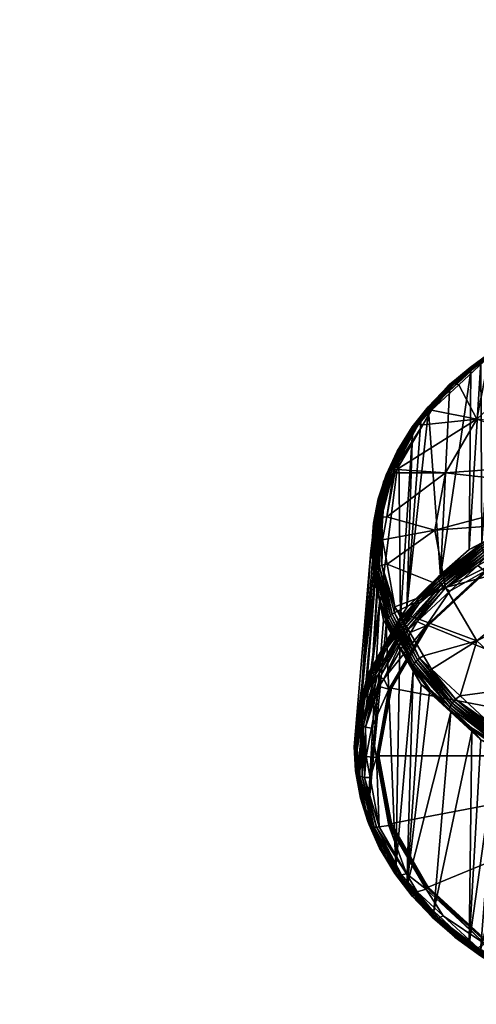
# Model space of a CAD drawing. Extents: x -0.176 to 0.176, y -0.227 to -0.002.
# Tile 30 of 256: x -0.066 to -0.025, y -0.225 to -0.137. Entities that reach past the tile are written whole.
import ezdxf

# ---------------------------------------------------------------- set-up
doc = ezdxf.new("R2010")
doc.units = 0
doc.layers.add('mesh', color=7, linetype='CONTINUOUS')

msp = doc.modelspace()

# ---------------------------------------------------------------- meshes
at = {"layer": 'mesh'}
mesh = msp.add_polyface(dxfattribs=at)
corners = [(0.127098, -0.118465, -0.46876), (-0.064902, -0.118444, -0.468768), (-0.064902, -0.117505, -0.465348), (0.127098, -0.118767, -0.470021), (-0.064902, -0.118736, -0.469834), (-0.064902, -0.119079, -0.473286), (0.127098, -0.118128, -0.480528), (-0.064902, -0.118024, -0.480498), (-0.064902, -0.118644, -0.478498), (-0.014355, -0.109515, 0.218081), (-0.014019, -0.127594, 0.250075), (-0.013866, -0.129668, 0.248749), (-0.014199, -0.107268, 0.219316), (-0.013866, -0.12552, 0.251401), (-0.01284, -0.162137, 0.319486), (-0.012659, -0.162383, 0.319882), (-0.017412, -0.163781, 0.321268), (-0.018637, -0.164114, 0.320561), (-0.018685, -0.164204, 0.32036), (-0.015955, -0.163132, 0.319297), (-0.015935, -0.163316, 0.319189), (-0.018674, -0.164369, 0.320206), (-0.017935, -0.164134, 0.319626), (-0.015918, -0.163541, 0.319038), (-0.013068, -0.16243, 0.318329), (-0.013028, -0.162691, 0.318195), (-0.018672, -0.164536, 0.320024), (-0.021132, -0.165876, 0.321353), (-0.021197, -0.165621, 0.321493), (-0.023594, -0.167218, 0.322683), (-0.018307, -0.164052, 0.321385), (-0.018127, -0.164171, 0.321654), (-0.018411, -0.164023, 0.321176), (-0.01291, -0.162095, 0.319265), (-0.0185, -0.164023, 0.320969), (-0.012971, -0.162086, 0.319048), (-0.018576, -0.164053, 0.320764), (-0.013022, -0.162108, 0.318835), (-0.013064, -0.162161, 0.318625), (-0.021244, -0.165442, 0.321587), (-0.02357, -0.166744, 0.323169), (-0.023491, -0.166675, 0.323363), (-0.023394, -0.166633, 0.323557), (-0.023279, -0.166619, 0.32375), (-0.023147, -0.166633, 0.323943), (-0.022895, -0.166769, 0.32423), (-0.013097, -0.162246, 0.318419), (-0.012396, -0.165241, 0.31428), (-0.013556, -0.167136, 0.312689), (-0.012781, -0.165739, 0.313898), (-0.01396, -0.168459, 0.311379), (-0.02083, -0.168924, 0.328081), (-0.015081, -0.165791, 0.324976), (0.127098, -0.119075, -0.474665), (-0.064902, -0.118964, -0.474656)]
mesh.append_faces([[corners[k] for k in face] for face in [(0, 1, 2, 2), (3, 4, 1, 1), (3, 5, 4, 4), (6, 7, 8, 8), (9, 10, 11, 11), (12, 13, 10, 10), (14, 15, 16, 16), (17, 18, 19, 19), (20, 21, 22, 22), (23, 20, 22, 22), (23, 24, 20, 20), (25, 24, 23, 23), (21, 26, 22, 22), (21, 27, 26, 26), (28, 27, 21, 21), (28, 29, 27, 27), (30, 16, 31, 31), (30, 14, 16, 16), (32, 14, 30, 30), (32, 33, 14, 14), (34, 33, 32, 32), (34, 35, 33, 33), (36, 35, 34, 34), (36, 37, 35, 35), (17, 37, 36, 36), (17, 38, 37, 37), (19, 38, 17, 17), (17, 39, 18, 18), (17, 40, 39, 39), (36, 40, 17, 17), (34, 41, 36, 36), (32, 42, 34, 34), (30, 43, 32, 32), (30, 44, 43, 43), (31, 44, 30, 30), (31, 45, 44, 44), (28, 18, 39, 39), (21, 18, 28, 28), (21, 19, 18, 18), (20, 19, 21, 21), (20, 46, 19, 19), (24, 46, 20, 20), (22, 47, 23, 23), (48, 49, 22, 22), (22, 50, 48, 48), (31, 51, 45, 45), (31, 52, 51, 51), (16, 52, 31, 31), (15, 52, 16, 16), (53, 54, 5, 5), (53, 8, 54, 54)]])
mesh = msp.add_polyface(dxfattribs=at)
corners = [(0.127098, -0.115838, -0.461857), (-0.064902, -0.114871, -0.460327), (0.127098, -0.113206, -0.458283), (0.127098, -0.116441, -0.463217), (-0.064902, -0.116428, -0.462934), (0.127098, -0.117958, -0.466644), (-0.064902, -0.116536, -0.463175), (0.127098, -0.118465, -0.46876), (-0.064902, -0.117505, -0.465348), (0.127098, -0.118767, -0.470021), (-0.064902, -0.118444, -0.468768), (-0.064902, -0.118644, -0.478498), (0.127098, -0.118227, -0.480281), (0.127098, -0.118128, -0.480528), (0.127098, -0.118845, -0.477305), (0.127098, -0.116306, -0.485131), (-0.064902, -0.1171, -0.483478), (0.127098, -0.115734, -0.485976), (-0.064902, -0.115798, -0.486021), (0.127098, -0.115116, -0.486888), (0.127098, -0.113372, -0.489464), (-0.064902, -0.115203, -0.486947), (0.127098, -0.111406, -0.491465), (-0.064902, -0.114236, -0.488385), (0.031343, -0.185602, 0.342748), (0.03089, -0.185492, 0.342791), (0.031218, -0.183721, 0.341035), (0.032168, -0.184203, 0.339864), (0.032201, -0.184377, 0.339694), (0.032264, -0.184716, 0.34003), (0.031798, -0.182205, 0.33754), (0.031898, -0.181999, 0.337727), (0.032159, -0.18404, 0.340025), (0.031971, -0.181855, 0.337858), (0.031881, -0.181716, 0.338011), (0.031444, -0.179834, 0.335561), (0.031124, -0.178565, 0.333932), (0.031393, -0.180021, 0.335375), (0.03073, -0.177717, 0.333441), (0.031498, -0.179684, 0.335706), (0.030658, -0.177426, 0.333758), (0.030745, -0.177553, 0.333593), (0.031996, -0.186364, 0.342044), (0.032061, -0.186229, 0.342195), (0.03197, -0.186079, 0.342336), (0.031853, -0.185941, 0.342462), (0.031764, -0.181594, 0.338153), (0.03171, -0.185815, 0.342573), (0.031621, -0.181487, 0.338282), (0.03154, -0.185702, 0.342668), (0.031451, -0.181396, 0.338399), (0.031255, -0.181322, 0.338505), (0.030767, -0.181287, 0.338623), (0.030408, -0.177231, 0.334063), (0.030546, -0.177319, 0.333915), (0.032543, -0.195725, 0.316083), (0.030733, -0.177896, 0.333269), (0.033342, -0.200038, 0.320359), (0.127098, -0.119075, -0.474665), (-0.064902, -0.119079, -0.473286)]
mesh.append_faces([[corners[k] for k in face] for face in [(0, 1, 2, 2), (3, 4, 0, 0), (5, 6, 3, 3), (7, 8, 5, 5), (9, 10, 7, 7), (11, 12, 13, 13), (11, 14, 12, 12), (15, 16, 13, 13), (17, 18, 15, 15), (17, 19, 18, 18), (20, 21, 19, 19), (22, 23, 20, 20), (24, 25, 26, 26), (27, 28, 29, 29), (27, 30, 28, 28), (27, 31, 30, 30), (32, 31, 27, 27), (32, 33, 31, 31), (34, 33, 32, 32), (35, 36, 37, 37), (35, 38, 36, 36), (39, 38, 35, 35), (40, 41, 39, 39), (42, 27, 29, 29), (43, 32, 27, 27), (44, 34, 32, 32), (45, 34, 44, 44), (45, 46, 34, 34), (47, 46, 45, 45), (47, 48, 46, 46), (49, 48, 47, 47), (49, 50, 48, 48), (24, 50, 49, 49), (24, 51, 50, 50), (26, 51, 24, 24), (26, 52, 51, 51), (53, 48, 50, 50), (54, 46, 48, 48), (40, 34, 46, 46), (39, 34, 40, 40), (39, 33, 34, 34), (35, 33, 39, 39), (35, 31, 33, 33), (37, 31, 35, 35), (37, 30, 31, 31), (55, 36, 56, 56), (55, 37, 36, 36), (57, 30, 37, 37), (58, 59, 9, 9), (58, 14, 11, 11)]])
mesh = msp.add_polyface(dxfattribs=at)
corners = [(-0.065161, -0.11861, -0.478492), (-0.065161, -0.119044, -0.473287), (-0.064902, -0.118964, -0.474656), (-0.064902, -0.118644, -0.478498), (-0.064902, -0.118024, -0.480498), (-0.064902, -0.119079, -0.473286), (-0.064902, -0.118736, -0.469834), (-0.065161, -0.118702, -0.46984), (-0.064902, -0.118444, -0.468768), (-0.065161, -0.117474, -0.46536), (-0.064902, -0.117505, -0.465348), (-0.065402, -0.118512, -0.478473), (-0.065402, -0.118945, -0.47329), (-0.065402, -0.118604, -0.469857), (-0.065402, -0.11738, -0.465395), (-0.065609, -0.118356, -0.478442), (-0.065609, -0.118786, -0.473294), (-0.065609, -0.118447, -0.469884), (-0.065768, -0.118153, -0.478403), (-0.065768, -0.118579, -0.4733), (-0.065768, -0.118243, -0.46992), (-0.065609, -0.117232, -0.465452), (-0.065868, -0.117916, -0.478357), (-0.065868, -0.118338, -0.473306), (-0.065868, -0.118006, -0.469961), (-0.065902, -0.117662, -0.478307), (-0.065902, -0.118079, -0.473313), (-0.065902, -0.117751, -0.470005), (-0.02357, -0.166744, 0.323169), (-0.023631, -0.166842, 0.322975), (-0.021244, -0.165442, 0.321587), (-0.023608, -0.167018, 0.322847), (-0.023594, -0.167218, 0.322683), (-0.021197, -0.165621, 0.321493), (-0.024866, -0.167911, 0.32337), (-0.025792, -0.168559, 0.324372), (-0.027383, -0.169807, 0.32691), (-0.023279, -0.166619, 0.32375), (-0.023147, -0.166633, 0.323943), (-0.027519, -0.169837, 0.326733), (-0.023394, -0.166633, 0.323557), (-0.027634, -0.169893, 0.326553), (-0.023491, -0.166675, 0.323363), (-0.027728, -0.169974, 0.326371), (-0.025822, -0.168392, 0.324512), (-0.018576, -0.164053, 0.320764), (-0.0185, -0.164023, 0.320969), (-0.018411, -0.164023, 0.321176), (-0.022895, -0.166769, 0.32423), (-0.024127, -0.16744, 0.324895), (-0.02083, -0.168924, 0.328081)]
mesh.append_faces([[corners[k] for k in face] for face in [(0, 1, 2, 2), (0, 3, 4, 4), (2, 3, 0, 0), (1, 5, 2, 2), (1, 6, 5, 5), (7, 6, 1, 1), (7, 8, 6, 6), (9, 8, 7, 7), (9, 10, 8, 8), (11, 1, 0, 0), (12, 1, 11, 11), (12, 7, 1, 1), (13, 7, 12, 12), (13, 9, 7, 7), (14, 9, 13, 13), (15, 12, 11, 11), (16, 12, 15, 15), (16, 13, 12, 12), (17, 13, 16, 16), (17, 14, 13, 13), (18, 16, 15, 15), (19, 16, 18, 18), (19, 17, 16, 16), (20, 17, 19, 19), (20, 21, 17, 17), (22, 19, 18, 18), (23, 19, 22, 22), (23, 20, 19, 19), (24, 20, 23, 23), (25, 23, 22, 22), (26, 23, 25, 25), (26, 24, 23, 23), (27, 24, 26, 26), (28, 29, 30, 30), (31, 32, 33, 33), (31, 34, 32, 32), (35, 34, 31, 31), (36, 37, 38, 38), (39, 40, 37, 37), (41, 42, 40, 40), (43, 28, 42, 42), (44, 29, 28, 28), (45, 42, 28, 28), (46, 40, 42, 42), (47, 37, 40, 40), (38, 48, 49, 49), (31, 29, 35, 35), (31, 30, 29, 29), (33, 30, 31, 31), (50, 49, 48, 48)]])
mesh = msp.add_polyface(dxfattribs=at)
corners = [(-0.019732, -0.181307, 0.301425), (-0.013917, -0.179228, 0.299364), (-0.01867, -0.18066, 0.301149), (-0.027728, -0.169974, 0.326371), (-0.0278, -0.170081, 0.326186), (-0.025822, -0.168392, 0.324512), (-0.027383, -0.169807, 0.32691), (-0.023147, -0.166633, 0.323943), (-0.027226, -0.169802, 0.327085), (-0.027519, -0.169837, 0.326733), (-0.023279, -0.166619, 0.32375), (-0.027634, -0.169893, 0.326553), (-0.023394, -0.166633, 0.323557), (-0.023491, -0.166675, 0.323363), (-0.02357, -0.166744, 0.323169), (-0.025792, -0.168559, 0.324372), (-0.025768, -0.168746, 0.324198), (-0.024866, -0.167911, 0.32337), (-0.027655, -0.170492, 0.325929), (-0.027738, -0.17025, 0.326083), (-0.029542, -0.172238, 0.32766), (-0.029538, -0.17206, 0.327834), (-0.030185, -0.172833, 0.32825), (-0.026829, -0.169941, 0.327374), (-0.029279, -0.172209, 0.329622), (-0.024127, -0.16744, 0.324895), (-0.030415, -0.173451, 0.330703), (-0.030592, -0.173478, 0.33055), (-0.030745, -0.173528, 0.330392), (-0.030874, -0.1736, 0.330228), (-0.030979, -0.173694, 0.330059), (-0.029551, -0.171892, 0.327982), (-0.023631, -0.166842, 0.322975), (-0.028453, -0.186961, 0.307395), (-0.025905, -0.184603, 0.305057), (-0.024802, -0.184001, 0.304461), (-0.023594, -0.167218, 0.322683), (-0.019653, -0.181196, 0.30168), (-0.018672, -0.164536, 0.320024), (-0.017935, -0.164134, 0.319626), (-0.021132, -0.165876, 0.321353), (-0.02896, -0.182863, 0.3419), (-0.033244, -0.181679, 0.33901), (-0.028015, -0.177761, 0.336842), (-0.025242, -0.173006, 0.332129), (-0.030032, -0.1735, 0.330903), (-0.032352, -0.177477, 0.334845), (-0.02083, -0.168924, 0.328081), (-0.015233, -0.179219, 0.340236), (-0.013782, -0.176731, 0.337769), (-0.011473, -0.174595, 0.335652)]
mesh.append_faces([[corners[k] for k in face] for face in [(0, 1, 2, 2), (3, 4, 5, 5), (6, 7, 8, 8), (9, 10, 6, 6), (11, 12, 9, 9), (3, 13, 11, 11), (5, 14, 3, 3), (15, 16, 17, 17), (15, 18, 16, 16), (19, 18, 15, 15), (19, 20, 18, 18), (21, 20, 19, 19), (21, 22, 20, 20), (8, 23, 24, 24), (8, 25, 23, 23), (7, 25, 8, 8), (26, 8, 24, 24), (27, 8, 26, 26), (27, 6, 8, 8), (28, 6, 27, 27), (28, 9, 6, 6), (29, 11, 9, 9), (30, 3, 11, 11), (31, 3, 30, 30), (31, 4, 3, 3), (21, 4, 31, 31), (19, 4, 21, 21), (19, 5, 4, 4), (15, 5, 19, 19), (15, 32, 5, 5), (33, 18, 20, 20), (33, 16, 18, 18), (34, 17, 16, 16), (35, 17, 34, 34), (35, 36, 17, 17), (37, 36, 35, 35), (38, 2, 39, 39), (38, 37, 2, 2), (40, 37, 38, 38), (40, 36, 37, 37), (41, 42, 43, 43), (44, 45, 24, 24), (44, 46, 45, 45), (43, 46, 44, 44), (44, 25, 47, 47), (44, 23, 25, 25), (24, 23, 44, 44), (43, 48, 41, 41), (43, 49, 48, 48), (44, 49, 43, 43), (47, 50, 44, 44)]])
mesh = msp.add_polyface(dxfattribs=at)
corners = [(-0.028051, -0.188016, 0.306784), (-0.027623, -0.188285, 0.306985), (-0.025153, -0.185998, 0.304719), (-0.030352, -0.189404, 0.308612), (-0.028489, -0.187546, 0.306771), (-0.030449, -0.189241, 0.308688), (-0.028371, -0.187709, 0.306739), (-0.028679, -0.187021, 0.307089), (-0.024889, -0.184102, 0.304196), (-0.025905, -0.184603, 0.305057), (-0.028453, -0.186961, 0.307395), (-0.031457, -0.189741, 0.310151), (-0.028643, -0.187202, 0.306946), (-0.030516, -0.18907, 0.308798), (-0.03218, -0.190876, 0.310912), (-0.024802, -0.184001, 0.304461), (-0.024803, -0.184469, 0.303958), (-0.024858, -0.184287, 0.304057), (-0.02858, -0.187377, 0.30684), (-0.022325, -0.182992, 0.302493), (-0.031832, -0.191521, 0.310518), (-0.031668, -0.191658, 0.310502), (-0.028225, -0.187866, 0.306743), (-0.031472, -0.191784, 0.31052), (-0.030535, -0.19098, 0.309657), (-0.024347, -0.185165, 0.303957), (-0.024083, -0.185415, 0.304141), (-0.024497, -0.184996, 0.303898), (-0.024623, -0.184823, 0.303878), (-0.024725, -0.184648, 0.303898), (-0.022255, -0.183175, 0.302438), (-0.022374, -0.182807, 0.302589), (-0.029542, -0.172238, 0.32766), (-0.025768, -0.168746, 0.324198), (-0.025242, -0.19272, 0.351671), (-0.032289, -0.190073, 0.347332), (-0.028015, -0.187965, 0.346958), (-0.02997, -0.194049, 0.351274), (-0.033223, -0.185878, 0.343173), (-0.02896, -0.182863, 0.3419), (-0.032518, -0.18968, 0.346942), (-0.015728, -0.181889, 0.342883), (-0.024517, -0.186521, 0.305095), (-0.029757, -0.19137, 0.309902), (-0.031098, -0.191944, 0.310613), (-0.029638, -0.191394, 0.309975), (-0.024395, -0.18656, 0.305228), (-0.029569, -0.19134, 0.310086), (-0.02436, -0.186492, 0.305346)]
mesh.append_faces([[corners[k] for k in face] for face in [(0, 1, 2, 2), (3, 4, 5, 5), (6, 4, 3, 3), (7, 8, 9, 9), (7, 10, 11, 11), (9, 10, 7, 7), (7, 12, 8, 8), (7, 13, 12, 12), (14, 13, 7, 7), (8, 15, 9, 9), (16, 17, 18, 18), (16, 19, 17, 17), (20, 6, 3, 3), (21, 22, 6, 6), (23, 0, 22, 22), (24, 0, 23, 23), (24, 1, 0, 0), (25, 2, 26, 26), (25, 0, 2, 2), (27, 0, 25, 25), (27, 22, 0, 0), (28, 22, 27, 27), (28, 6, 22, 22), (29, 6, 28, 28), (29, 4, 6, 6), (30, 29, 28, 28), (16, 4, 29, 29), (18, 4, 16, 16), (18, 5, 4, 4), (18, 13, 5, 5), (18, 12, 13, 13), (17, 12, 18, 18), (17, 8, 12, 12), (31, 8, 17, 17), (10, 32, 11, 11), (9, 33, 10, 10), (34, 35, 36, 36), (34, 37, 35, 35), (36, 38, 39, 39), (35, 40, 36, 36), (39, 41, 36, 36), (2, 42, 26, 26), (1, 42, 2, 2), (1, 43, 42, 42), (24, 43, 1, 1), (24, 44, 43, 43), (43, 45, 42, 42), (42, 45, 46, 46), (45, 47, 46, 46), (46, 47, 48, 48)]])
mesh = msp.add_polyface(dxfattribs=at)
corners = [(-0.033222, -0.177816, 0.334145), (-0.033309, -0.177944, 0.333981), (-0.032322, -0.17584, 0.331895), (-0.030979, -0.173694, 0.330059), (-0.03106, -0.173811, 0.329884), (-0.029551, -0.171892, 0.327982), (-0.031012, -0.173971, 0.329747), (-0.030185, -0.172833, 0.32825), (-0.029538, -0.17206, 0.327834), (-0.030962, -0.174166, 0.329572), (-0.032161, -0.176221, 0.331609), (-0.032251, -0.175998, 0.331779), (-0.033357, -0.178272, 0.333641), (-0.03332, -0.178105, 0.333819), (-0.033528, -0.178565, 0.333932), (-0.033948, -0.18023, 0.335963), (-0.033911, -0.181794, 0.338794), (-0.032616, -0.177495, 0.334712), (-0.033714, -0.181717, 0.338897), (-0.032806, -0.177547, 0.334583), (-0.034081, -0.181887, 0.338679), (-0.032971, -0.177618, 0.334446), (-0.034224, -0.181995, 0.338551), (-0.033109, -0.177707, 0.3343), (-0.034341, -0.182119, 0.338411), (-0.034011, -0.180083, 0.336102), (-0.033872, -0.180425, 0.335776), (-0.030415, -0.173451, 0.330703), (-0.029279, -0.172209, 0.329622), (-0.030032, -0.1735, 0.330903), (-0.030874, -0.1736, 0.330228), (-0.027519, -0.169837, 0.326733), (-0.030745, -0.173528, 0.330392), (-0.027634, -0.169893, 0.326553), (-0.032352, -0.177477, 0.334845), (-0.030592, -0.173478, 0.33055), (-0.033244, -0.181679, 0.33901), (-0.032518, -0.177762, 0.335127), (-0.032037, -0.190735, 0.311137), (-0.031457, -0.189741, 0.310151), (-0.029542, -0.172238, 0.32766), (-0.028015, -0.177761, 0.336842)]
mesh.append_faces([[corners[k] for k in face] for face in [(0, 1, 2, 2), (3, 4, 5, 5), (6, 7, 8, 8), (6, 9, 7, 7), (6, 10, 9, 9), (11, 10, 6, 6), (11, 12, 10, 10), (13, 12, 11, 11), (13, 14, 12, 12), (15, 14, 13, 13), (16, 17, 18, 18), (16, 19, 17, 17), (20, 19, 16, 16), (20, 21, 19, 19), (22, 23, 21, 21), (24, 0, 23, 23), (25, 0, 24, 24), (25, 1, 0, 0), (15, 26, 14, 14), (27, 28, 29, 29), (30, 31, 32, 32), (3, 33, 30, 30), (17, 29, 34, 34), (17, 27, 29, 29), (19, 27, 17, 17), (19, 35, 27, 27), (21, 35, 19, 19), (21, 32, 35, 35), (23, 32, 21, 21), (23, 30, 32, 32), (0, 30, 23, 23), (0, 3, 30, 30), (2, 3, 0, 0), (2, 4, 3, 3), (17, 36, 18, 18), (17, 37, 36, 36), (34, 37, 17, 17), (15, 1, 25, 25), (13, 1, 15, 15), (13, 2, 1, 1), (11, 2, 13, 13), (11, 4, 2, 2), (6, 4, 11, 11), (6, 5, 4, 4), (8, 5, 6, 6), (38, 9, 10, 10), (39, 7, 9, 9), (39, 40, 7, 7), (41, 37, 34, 34), (36, 37, 41, 41)]])
mesh = msp.add_polyface(dxfattribs=at)
corners = [(-0.033699, -0.185993, 0.343135), (-0.033223, -0.185878, 0.343173), (-0.032518, -0.18968, 0.346942), (-0.033714, -0.181717, 0.338897), (-0.033244, -0.181679, 0.33901), (-0.033623, -0.183721, 0.341035), (-0.034326, -0.186477, 0.342731), (-0.034416, -0.186629, 0.342591), (-0.034567, -0.184444, 0.340425), (-0.034341, -0.182119, 0.338411), (-0.034432, -0.182259, 0.338259), (-0.034011, -0.180083, 0.336102), (-0.034224, -0.181995, 0.338551), (-0.032971, -0.177618, 0.334446), (-0.034081, -0.181887, 0.338679), (-0.033109, -0.177707, 0.3343), (-0.033948, -0.18023, 0.335963), (-0.034277, -0.182609, 0.337941), (-0.033872, -0.180425, 0.335776), (-0.034361, -0.182406, 0.338126), (-0.034668, -0.184716, 0.34003), (-0.0346, -0.184574, 0.340242), (-0.034255, -0.186943, 0.342238), (-0.034347, -0.18676, 0.342443), (-0.03385, -0.189128, 0.344404), (-0.033917, -0.188942, 0.344598), (-0.034209, -0.186338, 0.342856), (-0.034065, -0.186211, 0.342965), (-0.033911, -0.181794, 0.338794), (-0.033896, -0.186096, 0.343058), (-0.032571, -0.190212, 0.347318), (-0.03276, -0.190341, 0.347266), (-0.032924, -0.190478, 0.347195), (-0.033063, -0.190624, 0.347105), (-0.033176, -0.190778, 0.346995), (-0.033979, -0.188804, 0.344747), (-0.03565, -0.199519, 0.319845), (-0.034947, -0.195725, 0.316083), (-0.033528, -0.178565, 0.333932), (-0.034537, -0.195022, 0.315386), (-0.033357, -0.178272, 0.333641), (-0.032161, -0.176221, 0.331609), (-0.031457, -0.189741, 0.310151), (-0.030962, -0.174166, 0.329572), (-0.032037, -0.190735, 0.311137), (-0.028015, -0.187965, 0.346958), (-0.02896, -0.182863, 0.3419)]
mesh.append_faces([[corners[k] for k in face] for face in [(0, 1, 2, 2), (3, 4, 5, 5), (6, 7, 8, 8), (9, 10, 11, 11), (12, 13, 14, 14), (9, 15, 12, 12), (16, 17, 18, 18), (19, 17, 16, 16), (19, 20, 17, 17), (21, 20, 19, 19), (21, 22, 20, 20), (23, 22, 21, 21), (23, 24, 22, 22), (25, 24, 23, 23), (9, 8, 10, 10), (9, 6, 8, 8), (12, 6, 9, 9), (12, 26, 6, 6), (14, 26, 12, 12), (14, 27, 26, 26), (28, 27, 14, 14), (28, 29, 27, 27), (3, 29, 28, 28), (3, 0, 29, 29), (5, 0, 3, 3), (5, 1, 0, 0), (30, 0, 2, 2), (31, 0, 30, 30), (31, 29, 0, 0), (32, 27, 29, 29), (33, 26, 27, 27), (34, 6, 26, 26), (35, 7, 6, 6), (25, 7, 35, 35), (23, 7, 25, 25), (23, 8, 7, 7), (21, 8, 23, 23), (21, 10, 8, 8), (19, 10, 21, 21), (19, 11, 10, 10), (16, 11, 19, 19), (36, 17, 20, 20), (36, 18, 17, 17), (37, 38, 18, 18), (39, 40, 38, 38), (39, 41, 40, 40), (42, 43, 44, 44), (45, 2, 1, 1), (46, 5, 4, 4), (1, 5, 46, 46)]])
mesh = msp.add_polyface(dxfattribs=at)
corners = [(-0.031472, -0.191784, 0.31052), (-0.031098, -0.191944, 0.310613), (-0.030535, -0.19098, 0.309657), (-0.034641, -0.195173, 0.315171), (-0.033511, -0.193157, 0.31285), (-0.03218, -0.190876, 0.310912), (-0.033329, -0.193468, 0.312641), (-0.031966, -0.191375, 0.310567), (-0.033436, -0.193318, 0.31273), (-0.031832, -0.191521, 0.310518), (-0.030352, -0.189404, 0.308612), (-0.030449, -0.189241, 0.308688), (-0.032068, -0.191219, 0.310649), (-0.032037, -0.190735, 0.311137), (-0.031457, -0.189741, 0.310151), (-0.028679, -0.187021, 0.307089), (-0.03214, -0.191053, 0.310764), (-0.030516, -0.18907, 0.308798), (-0.033522, -0.1961, 0.314733), (-0.031668, -0.191658, 0.310502), (-0.033876, -0.195982, 0.314682), (-0.034088, -0.195883, 0.314691), (-0.028371, -0.187709, 0.306739), (-0.028225, -0.187866, 0.306743), (-0.033176, -0.190778, 0.346995), (-0.033263, -0.190941, 0.346866), (-0.033979, -0.188804, 0.344747), (-0.033917, -0.188942, 0.344598), (-0.033528, -0.190868, 0.346129), (-0.03385, -0.189128, 0.344404), (-0.033266, -0.1911, 0.346702), (-0.033291, -0.191273, 0.346531), (-0.032095, -0.193324, 0.348563), (-0.03219, -0.193157, 0.348789), (-0.032571, -0.190212, 0.347318), (-0.032518, -0.18968, 0.346942), (-0.032289, -0.190073, 0.347332), (-0.032924, -0.190478, 0.347195), (-0.033896, -0.186096, 0.343058), (-0.03276, -0.190341, 0.347266), (-0.033063, -0.190624, 0.347105), (-0.034065, -0.186211, 0.342965), (-0.034209, -0.186338, 0.342856), (-0.034326, -0.186477, 0.342731), (-0.03226, -0.193041, 0.348948), (-0.030903, -0.194891, 0.351072), (-0.030798, -0.194722, 0.351167), (-0.03067, -0.194558, 0.35124), (-0.030517, -0.1944, 0.351291), (-0.030341, -0.194247, 0.351318), (-0.035784, -0.204049, 0.324336), (-0.034255, -0.186943, 0.342238), (-0.036137, -0.202146, 0.322449), (-0.034668, -0.184716, 0.34003), (-0.034537, -0.195022, 0.315386), (-0.033528, -0.178565, 0.333932), (-0.034947, -0.195725, 0.316083), (-0.032161, -0.176221, 0.331609), (-0.029757, -0.19137, 0.309902), (-0.032919, -0.197018, 0.31555), (-0.029638, -0.191394, 0.309975), (-0.029569, -0.19134, 0.310086)]
mesh.append_faces([[corners[k] for k in face] for face in [(0, 1, 2, 2), (3, 4, 5, 5), (6, 7, 8, 8), (9, 7, 6, 6), (10, 11, 12, 12), (5, 13, 3, 3), (5, 14, 13, 13), (15, 14, 5, 5), (5, 16, 17, 17), (4, 16, 5, 5), (0, 18, 1, 1), (19, 20, 0, 0), (9, 21, 19, 19), (7, 12, 8, 8), (7, 10, 12, 12), (9, 10, 7, 7), (19, 22, 9, 9), (0, 23, 19, 19), (12, 4, 8, 8), (12, 16, 4, 4), (11, 16, 12, 12), (11, 17, 16, 16), (24, 25, 26, 26), (27, 28, 29, 29), (30, 28, 27, 27), (30, 31, 28, 28), (30, 32, 31, 31), (33, 32, 30, 30), (34, 35, 36, 36), (37, 38, 39, 39), (40, 41, 37, 37), (24, 42, 40, 40), (26, 43, 24, 24), (24, 44, 25, 25), (24, 45, 44, 44), (40, 45, 24, 24), (37, 46, 40, 40), (39, 47, 37, 37), (34, 48, 39, 39), (36, 49, 34, 34), (33, 25, 44, 44), (30, 25, 33, 33), (30, 26, 25, 25), (27, 26, 30, 30), (50, 51, 29, 29), (52, 53, 51, 51), (54, 55, 56, 56), (13, 57, 54, 54), (58, 59, 60, 60), (60, 59, 61, 61)]])
mesh = msp.add_polyface(dxfattribs=at)
corners = [(-0.019309, -0.182433, 0.301249), (-0.019091, -0.182695, 0.301444), (-0.018138, -0.182175, 0.300929), (-0.024889, -0.184102, 0.304196), (-0.019653, -0.181196, 0.30168), (-0.024802, -0.184001, 0.304461), (-0.019732, -0.181307, 0.301425), (-0.022255, -0.183175, 0.302438), (-0.022325, -0.182992, 0.302493), (-0.024803, -0.184469, 0.303958), (-0.019604, -0.181872, 0.301146), (-0.019524, -0.182059, 0.301138), (-0.019665, -0.181684, 0.301196), (-0.019708, -0.181495, 0.301289), (-0.022374, -0.182807, 0.302589), (-0.016836, -0.180552, 0.300074), (-0.016784, -0.180743, 0.300027), (-0.01867, -0.18066, 0.301149), (-0.024083, -0.185415, 0.304141), (-0.024347, -0.185165, 0.303957), (-0.019426, -0.182246, 0.301172), (-0.024497, -0.184996, 0.303898), (-0.024623, -0.184823, 0.303878), (-0.024725, -0.184648, 0.303898), (-0.024858, -0.184287, 0.304057), (-0.013774, -0.180004, 0.2991), (-0.013707, -0.180202, 0.299146), (-0.013626, -0.180402, 0.299236), (-0.013425, -0.180789, 0.299555), (-0.016873, -0.180361, 0.300164), (-0.001202, -0.181593, 0.343181), (-0.015233, -0.184559, 0.345529), (-0.015728, -0.181889, 0.342883), (-0.02083, -0.196802, 0.355719), (-0.013782, -0.187047, 0.347996), (-0.011473, -0.189183, 0.350114), (-0.025242, -0.19272, 0.351671), (-0.028015, -0.187965, 0.346958), (-0.02896, -0.182863, 0.3419), (-0.015233, -0.179219, 0.340236), (-0.017688, -0.182799, 0.301406), (-0.009736, -0.18046, 0.299087), (-0.024517, -0.186521, 0.305095), (-0.01762, -0.182859, 0.301514), (-0.009701, -0.180529, 0.299204), (-0.024395, -0.18656, 0.305228), (-0.01758, -0.182826, 0.301645), (-0.00968, -0.180502, 0.299341), (-0.02436, -0.186492, 0.305346)]
mesh.append_faces([[corners[k] for k in face] for face in [(0, 1, 2, 2), (3, 4, 5, 5), (6, 4, 3, 3), (7, 8, 9, 9), (7, 10, 8, 8), (11, 10, 7, 7), (12, 13, 14, 14), (12, 15, 13, 13), (16, 15, 12, 12), (6, 17, 4, 4), (0, 18, 1, 1), (0, 19, 18, 18), (20, 19, 0, 0), (20, 21, 19, 19), (11, 21, 20, 20), (11, 22, 21, 21), (7, 22, 11, 11), (9, 23, 7, 7), (8, 14, 24, 24), (8, 12, 14, 14), (10, 12, 8, 8), (10, 16, 12, 12), (11, 16, 10, 10), (11, 25, 16, 16), (20, 25, 11, 11), (0, 26, 20, 20), (2, 27, 0, 0), (2, 28, 27, 27), (14, 6, 3, 3), (13, 6, 14, 14), (13, 29, 6, 6), (15, 29, 13, 13), (30, 31, 32, 32), (33, 34, 35, 35), (36, 31, 34, 34), (37, 31, 36, 36), (37, 32, 31, 31), (38, 39, 32, 32), (40, 2, 1, 1), (40, 28, 2, 2), (41, 28, 40, 40), (18, 40, 1, 1), (18, 42, 40, 40), (41, 43, 44, 44), (40, 43, 41, 41), (40, 42, 43, 43), (42, 45, 43, 43), (44, 46, 47, 47), (43, 46, 44, 44), (43, 45, 46, 46), (45, 48, 46, 46)]])
mesh = msp.add_polyface(dxfattribs=at)
corners = [(-0.035132, -0.200382, 0.319043), (-0.034601, -0.20046, 0.319055), (-0.033919, -0.196781, 0.315409), (-0.035925, -0.199676, 0.319635), (-0.034641, -0.195173, 0.315171), (-0.034947, -0.195725, 0.316083), (-0.035385, -0.197571, 0.317226), (-0.035192, -0.197857, 0.316993), (-0.034409, -0.195642, 0.314797), (-0.035306, -0.197722, 0.317096), (-0.034265, -0.19577, 0.31473), (-0.034597, -0.195344, 0.315017), (-0.033511, -0.193157, 0.31285), (-0.033329, -0.193468, 0.312641), (-0.033436, -0.193318, 0.31273), (-0.03452, -0.1955, 0.314893), (-0.034537, -0.195022, 0.315386), (-0.032037, -0.190735, 0.311137), (-0.033876, -0.195982, 0.314682), (-0.033522, -0.1961, 0.314733), (-0.034088, -0.195883, 0.314691), (-0.035351, -0.200311, 0.319081), (-0.035535, -0.200222, 0.319143), (-0.031472, -0.191784, 0.31052), (-0.031668, -0.191658, 0.310502), (-0.031832, -0.191521, 0.310518), (-0.030903, -0.194891, 0.351072), (-0.030984, -0.195065, 0.350954), (-0.03226, -0.193041, 0.348948), (-0.03219, -0.193157, 0.348789), (-0.030897, -0.195378, 0.350599), (-0.032095, -0.193324, 0.348563), (-0.030938, -0.195202, 0.350793), (-0.030185, -0.1966, 0.351811), (-0.029443, -0.197122, 0.352681), (-0.029461, -0.196979, 0.352851), (-0.033063, -0.190624, 0.347105), (-0.030798, -0.194722, 0.351167), (-0.032924, -0.190478, 0.347195), (-0.03067, -0.194558, 0.35124), (-0.03276, -0.190341, 0.347266), (-0.030517, -0.1944, 0.351291), (-0.032571, -0.190212, 0.347318), (-0.030341, -0.194247, 0.351318), (-0.032289, -0.190073, 0.347332), (-0.02997, -0.194049, 0.351274), (-0.03243, -0.212882, 0.333093), (-0.033291, -0.191273, 0.346531), (-0.034947, -0.208567, 0.328815), (-0.033528, -0.190868, 0.346129), (-0.03385, -0.189128, 0.344404), (-0.03565, -0.199519, 0.319845), (-0.034668, -0.184716, 0.34003), (-0.036137, -0.202146, 0.322449), (-0.033872, -0.180425, 0.335776), (-0.029757, -0.19137, 0.309902), (-0.033051, -0.197018, 0.315501), (-0.031098, -0.191944, 0.310613), (-0.032919, -0.197018, 0.31555), (-0.034037, -0.203053, 0.321534), (-0.032836, -0.196918, 0.315682), (-0.029569, -0.19134, 0.310086), (-0.033952, -0.202938, 0.32165)]
mesh.append_faces([[corners[k] for k in face] for face in [(0, 1, 2, 2), (3, 4, 5, 5), (3, 6, 4, 4), (7, 8, 9, 9), (10, 8, 7, 7), (4, 11, 12, 12), (6, 11, 4, 4), (13, 14, 15, 15), (4, 16, 5, 5), (4, 17, 16, 16), (18, 2, 19, 19), (18, 0, 2, 2), (20, 0, 18, 18), (10, 21, 20, 20), (7, 22, 10, 10), (23, 18, 19, 19), (24, 20, 18, 18), (25, 10, 20, 20), (13, 10, 25, 25), (13, 8, 10, 10), (15, 8, 13, 13), (15, 9, 8, 8), (15, 6, 9, 9), (15, 11, 6, 6), (14, 11, 15, 15), (14, 12, 11, 11), (26, 27, 28, 28), (29, 30, 31, 31), (32, 30, 29, 29), (32, 33, 30, 30), (34, 33, 32, 32), (35, 27, 26, 26), (36, 37, 26, 26), (38, 39, 37, 37), (40, 41, 39, 39), (42, 43, 41, 41), (44, 45, 43, 43), (32, 28, 27, 27), (29, 28, 32, 32), (46, 47, 31, 31), (48, 49, 47, 47), (48, 50, 49, 49), (51, 52, 53, 53), (5, 54, 51, 51), (55, 19, 56, 56), (55, 57, 19, 19), (19, 2, 56, 56), (56, 58, 55, 55), (56, 59, 58, 58), (58, 60, 61, 61), (58, 62, 60, 60)]])
mesh = msp.add_polyface(dxfattribs=at)
corners = [(-0.035225, -0.204856, 0.323479), (-0.034731, -0.204853, 0.32341), (-0.035073, -0.203007, 0.32158), (-0.03563, -0.204749, 0.323632), (-0.03578, -0.204661, 0.323738), (-0.035381, -0.206926, 0.325984), (-0.036021, -0.204255, 0.324174), (-0.036078, -0.202125, 0.321741), (-0.035925, -0.199676, 0.319635), (-0.035975, -0.204413, 0.324009), (-0.035574, -0.206692, 0.326268), (-0.035882, -0.202386, 0.321482), (-0.035997, -0.202266, 0.3216), (-0.035895, -0.204549, 0.323864), (-0.035685, -0.200113, 0.31923), (-0.035535, -0.200222, 0.319143), (-0.036137, -0.202146, 0.322449), (-0.035784, -0.204049, 0.324336), (-0.03565, -0.199519, 0.319845), (-0.034947, -0.195725, 0.316083), (-0.03588, -0.19984, 0.319475), (-0.035385, -0.197571, 0.317226), (-0.035192, -0.197857, 0.316993), (-0.035306, -0.197722, 0.317096), (-0.0358, -0.199986, 0.31934), (-0.035494, -0.206822, 0.326117), (-0.035445, -0.204815, 0.323546), (-0.035351, -0.200311, 0.319081), (-0.035132, -0.200382, 0.319043), (-0.034601, -0.20046, 0.319055), (-0.034088, -0.195883, 0.314691), (-0.034265, -0.19577, 0.31473), (-0.031457, -0.214551, 0.334747), (-0.030897, -0.195378, 0.350599), (-0.030185, -0.1966, 0.351811), (-0.03243, -0.212882, 0.333093), (-0.032095, -0.193324, 0.348563), (-0.03385, -0.189128, 0.344404), (-0.034947, -0.208567, 0.328815), (-0.034255, -0.186943, 0.342238), (-0.034174, -0.203078, 0.321509), (-0.033051, -0.197018, 0.315501), (-0.033919, -0.196781, 0.315409), (-0.033919, -0.209233, 0.327752), (-0.034037, -0.203053, 0.321534), (-0.032919, -0.209089, 0.327517), (-0.033952, -0.202938, 0.32165), (-0.032919, -0.197018, 0.31555), (-0.032836, -0.208958, 0.327618)]
mesh.append_faces([[corners[k] for k in face] for face in [(0, 1, 2, 2), (3, 4, 5, 5), (6, 7, 8, 8), (6, 9, 7, 7), (10, 9, 6, 6), (11, 12, 13, 13), (11, 14, 12, 12), (15, 14, 11, 11), (6, 16, 17, 17), (8, 16, 6, 6), (8, 18, 16, 16), (19, 18, 8, 8), (8, 20, 21, 21), (7, 20, 8, 8), (22, 23, 24, 24), (4, 13, 25, 25), (4, 11, 13, 13), (3, 11, 4, 4), (3, 15, 11, 11), (26, 15, 3, 3), (26, 27, 15, 15), (0, 27, 26, 26), (0, 28, 27, 27), (2, 28, 0, 0), (2, 29, 28, 28), (30, 27, 28, 28), (31, 15, 27, 27), (22, 14, 15, 15), (24, 14, 22, 22), (24, 12, 14, 14), (13, 9, 10, 10), (12, 9, 13, 13), (12, 7, 9, 9), (24, 7, 12, 12), (24, 20, 7, 7), (23, 20, 24, 24), (23, 21, 20, 20), (32, 33, 34, 34), (35, 36, 33, 33), (17, 37, 38, 38), (16, 39, 17, 17), (40, 2, 1, 1), (40, 29, 2, 2), (41, 29, 40, 40), (41, 42, 29, 29), (43, 40, 1, 1), (40, 44, 41, 41), (40, 45, 44, 44), (44, 46, 47, 47), (44, 48, 46, 46)]])
mesh = msp.add_polyface(dxfattribs=at)
corners = [(-0.018522, -0.204414, 0.360513), (-0.01857, -0.204614, 0.360421), (-0.021138, -0.203382, 0.3592), (-0.023511, -0.202112, 0.357639), (-0.021027, -0.203614, 0.358764), (-0.023493, -0.202271, 0.357433), (-0.02109, -0.203475, 0.359019), (-0.018566, -0.204955, 0.360094), (-0.018562, -0.204771, 0.360258), (-0.017935, -0.205299, 0.360435), (-0.015816, -0.205784, 0.361291), (-0.015796, -0.205928, 0.361059), (-0.012791, -0.205709, 0.362502), (-0.018195, -0.20359, 0.360581), (-0.012722, -0.205488, 0.362463), (-0.018297, -0.203799, 0.360609), (-0.012852, -0.205926, 0.36251), (-0.018386, -0.204007, 0.360607), (-0.012903, -0.20614, 0.362486), (-0.018461, -0.204211, 0.360575), (-0.012944, -0.206349, 0.362431), (-0.015837, -0.205677, 0.361475), (-0.023053, -0.20102, 0.358033), (-0.024127, -0.200001, 0.357175), (-0.022796, -0.200726, 0.357893), (-0.023475, -0.201794, 0.357916), (-0.023536, -0.201987, 0.357817), (-0.023396, -0.201601, 0.357987), (-0.0233, -0.201407, 0.35803), (-0.023186, -0.201214, 0.358045), (-0.017412, -0.20366, 0.360802), (-0.012543, -0.205093, 0.362222), (-0.018023, -0.203327, 0.360472), (-0.008386, -0.201905, 0.360777), (-0.015081, -0.199935, 0.358825), (-0.02083, -0.196802, 0.355719), (-0.026728, -0.197594, 0.354788), (-0.025242, -0.19272, 0.351671), (-0.011473, -0.189183, 0.350114), (-0.013782, -0.187047, 0.347996), (-0.032836, -0.196918, 0.315682), (-0.033952, -0.202938, 0.32165), (-0.001202, -0.202938, 0.32165), (-0.02436, -0.186492, 0.305346), (-0.029569, -0.19134, 0.310086)]
mesh.append_faces([[corners[k] for k in face] for face in [(0, 1, 2, 2), (3, 4, 5, 5), (6, 4, 3, 3), (6, 7, 4, 4), (8, 7, 6, 6), (8, 9, 7, 7), (10, 9, 8, 8), (10, 11, 9, 9), (12, 13, 14, 14), (12, 15, 13, 13), (16, 15, 12, 12), (16, 17, 15, 15), (18, 17, 16, 16), (18, 19, 17, 17), (20, 19, 18, 18), (20, 0, 19, 19), (21, 0, 20, 20), (21, 1, 0, 0), (22, 23, 24, 24), (25, 2, 26, 26), (25, 0, 2, 2), (27, 0, 25, 25), (27, 19, 0, 0), (28, 19, 27, 27), (28, 17, 19, 19), (29, 17, 28, 28), (29, 15, 17, 17), (22, 15, 29, 29), (22, 13, 15, 15), (24, 13, 22, 22), (14, 30, 31, 31), (13, 30, 14, 14), (13, 32, 30, 30), (24, 32, 13, 13), (10, 1, 21, 21), (8, 1, 10, 10), (8, 2, 1, 1), (6, 2, 8, 8), (6, 26, 2, 2), (3, 26, 6, 6), (33, 31, 34, 34), (35, 24, 23, 23), (35, 32, 24, 24), (34, 32, 35, 35), (34, 30, 32, 32), (31, 30, 34, 34), (36, 37, 35, 35), (35, 38, 34, 34), (37, 39, 35, 35), (40, 41, 42, 42), (42, 43, 44, 44)]])
mesh = msp.add_polyface(dxfattribs=at)
corners = [(-0.032642, -0.213127, 0.33297), (-0.033884, -0.211142, 0.33068), (-0.034922, -0.208782, 0.328662), (-0.032601, -0.213274, 0.332793), (-0.0337, -0.211352, 0.330371), (-0.033809, -0.211262, 0.330519), (-0.032529, -0.213389, 0.332628), (-0.034689, -0.209156, 0.328194), (-0.034544, -0.209225, 0.328069), (-0.03243, -0.212882, 0.333093), (-0.034947, -0.208567, 0.328815), (-0.036021, -0.204255, 0.324174), (-0.035574, -0.206692, 0.326268), (-0.034879, -0.208934, 0.328491), (-0.035381, -0.206926, 0.325984), (-0.035494, -0.206822, 0.326117), (-0.034801, -0.209059, 0.328335), (-0.03578, -0.204661, 0.323738), (-0.035784, -0.204049, 0.324336), (-0.034152, -0.20928, 0.327864), (-0.031479, -0.213416, 0.3319), (-0.033919, -0.209233, 0.327752), (-0.031924, -0.213526, 0.332074), (-0.034365, -0.209267, 0.327959), (-0.032123, -0.21354, 0.332196), (-0.03229, -0.213522, 0.332329), (-0.032425, -0.213472, 0.332473), (-0.035225, -0.204856, 0.323479), (-0.034731, -0.204853, 0.32341), (-0.035445, -0.204815, 0.323546), (-0.03563, -0.204749, 0.323632), (-0.035895, -0.204549, 0.323864), (-0.027551, -0.199037, 0.354227), (-0.029072, -0.216758, 0.336934), (-0.031457, -0.214551, 0.334747), (-0.030897, -0.195378, 0.350599), (-0.033291, -0.191273, 0.346531), (-0.033051, -0.209138, 0.327517), (-0.034174, -0.203078, 0.321509), (-0.029757, -0.214786, 0.333115), (-0.032919, -0.209089, 0.327517), (-0.029638, -0.214713, 0.333092), (-0.029569, -0.214603, 0.333147), (-0.032836, -0.208958, 0.327618), (-0.034037, -0.203053, 0.321534)]
mesh.append_faces([[corners[k] for k in face] for face in [(0, 1, 2, 2), (0, 3, 1, 1), (4, 5, 6, 6), (4, 7, 5, 5), (8, 7, 4, 4), (2, 9, 0, 0), (2, 10, 9, 9), (11, 10, 2, 2), (2, 12, 11, 11), (2, 13, 12, 12), (1, 13, 2, 2), (14, 15, 16, 16), (14, 17, 15, 15), (11, 18, 10, 10), (19, 20, 21, 21), (19, 22, 20, 20), (23, 22, 19, 19), (23, 24, 22, 22), (8, 24, 23, 23), (8, 25, 24, 24), (4, 25, 8, 8), (6, 26, 4, 4), (27, 21, 28, 28), (27, 19, 21, 21), (29, 19, 27, 27), (29, 23, 19, 19), (30, 23, 29, 29), (30, 8, 23, 23), (14, 8, 30, 30), (14, 7, 8, 8), (16, 7, 14, 14), (16, 5, 7, 7), (5, 1, 3, 3), (16, 1, 5, 5), (16, 13, 1, 1), (15, 13, 16, 16), (15, 12, 13, 13), (31, 12, 15, 15), (32, 33, 34, 34), (9, 35, 34, 34), (10, 36, 9, 9), (21, 37, 38, 38), (20, 37, 21, 21), (20, 39, 37, 37), (37, 40, 38, 38), (37, 41, 40, 40), (39, 41, 37, 37), (41, 42, 40, 40), (40, 43, 44, 44), (40, 42, 43, 43)]])
mesh = msp.add_polyface(dxfattribs=at)
corners = [(-0.023475, -0.201794, 0.357916), (-0.023536, -0.201987, 0.357817), (-0.02572, -0.200454, 0.356297), (-0.027624, -0.1986, 0.354749), (-0.027696, -0.198784, 0.354641), (-0.029461, -0.196979, 0.352851), (-0.027281, -0.198061, 0.35492), (-0.030341, -0.194247, 0.351318), (-0.027124, -0.197886, 0.354926), (-0.030517, -0.1944, 0.351291), (-0.027417, -0.198238, 0.354888), (-0.03067, -0.194558, 0.35124), (-0.027531, -0.198418, 0.354832), (-0.030798, -0.194722, 0.351167), (-0.030903, -0.194891, 0.351072), (-0.029443, -0.197122, 0.352681), (-0.029439, -0.19729, 0.352495), (-0.030185, -0.1966, 0.351811), (-0.027551, -0.199037, 0.354227), (-0.027634, -0.198887, 0.354471), (-0.025677, -0.200771, 0.355946), (-0.025693, -0.200597, 0.35613), (-0.024866, -0.201522, 0.356691), (-0.023511, -0.202112, 0.357639), (-0.023493, -0.202271, 0.357433), (-0.026728, -0.197594, 0.354788), (-0.024127, -0.200001, 0.357175), (-0.029279, -0.195233, 0.352447), (-0.02997, -0.194049, 0.351274), (-0.023053, -0.20102, 0.358033), (-0.023186, -0.201214, 0.358045), (-0.0233, -0.201407, 0.35803), (-0.023396, -0.201601, 0.357987), (-0.030984, -0.195065, 0.350954), (-0.030938, -0.195202, 0.350793), (-0.031457, -0.214551, 0.334747), (-0.029072, -0.216758, 0.336934), (-0.025905, -0.219689, 0.339841), (-0.02083, -0.196802, 0.355719), (-0.025242, -0.19272, 0.351671), (-0.001202, -0.202938, 0.32165), (-0.029569, -0.19134, 0.310086), (-0.032836, -0.196918, 0.315682)]
mesh.append_faces([[corners[k] for k in face] for face in [(0, 1, 2, 2), (3, 4, 5, 5), (6, 7, 8, 8), (6, 9, 7, 7), (10, 9, 6, 6), (10, 11, 9, 9), (12, 11, 10, 10), (12, 13, 11, 11), (3, 13, 12, 12), (3, 14, 13, 13), (5, 14, 3, 3), (15, 16, 17, 17), (15, 18, 16, 16), (19, 18, 15, 15), (19, 20, 18, 18), (21, 20, 19, 19), (21, 22, 20, 20), (23, 22, 21, 21), (23, 24, 22, 22), (8, 25, 26, 26), (8, 27, 25, 25), (7, 27, 8, 8), (7, 28, 27, 27), (29, 8, 26, 26), (30, 8, 29, 29), (30, 6, 8, 8), (31, 6, 30, 30), (31, 10, 6, 6), (32, 10, 31, 31), (32, 12, 10, 10), (0, 12, 32, 32), (0, 3, 12, 12), (2, 3, 0, 0), (2, 4, 3, 3), (23, 2, 1, 1), (21, 2, 23, 23), (21, 4, 2, 2), (19, 4, 21, 21), (19, 5, 4, 4), (15, 5, 19, 19), (15, 33, 5, 5), (34, 33, 15, 15), (18, 35, 16, 16), (20, 36, 18, 18), (22, 37, 20, 20), (35, 17, 16, 16), (25, 38, 26, 26), (27, 39, 25, 25), (27, 28, 39, 39), (40, 41, 42, 42)]])
mesh = msp.add_polyface(dxfattribs=at)
corners = [(-0.028653, -0.217371, 0.335885), (-0.028224, -0.217174, 0.335625), (-0.030535, -0.215034, 0.333504), (-0.029295, -0.217062, 0.336871), (-0.025905, -0.219689, 0.339841), (-0.024983, -0.220493, 0.340272), (-0.027218, -0.218988, 0.338458), (-0.024952, -0.22063, 0.340085), (-0.027072, -0.219154, 0.338106), (-0.029101, -0.217379, 0.336346), (-0.027158, -0.21909, 0.338279), (-0.02898, -0.217413, 0.336186), (-0.031058, -0.215294, 0.334795), (-0.032642, -0.213127, 0.33297), (-0.029258, -0.217204, 0.336689), (-0.03089, -0.21548, 0.334464), (-0.030989, -0.215404, 0.334625), (-0.029194, -0.21731, 0.336514), (-0.032425, -0.213472, 0.332473), (-0.03229, -0.213522, 0.332329), (-0.032601, -0.213274, 0.332793), (-0.029072, -0.216758, 0.336934), (-0.031457, -0.214551, 0.334747), (-0.03243, -0.212882, 0.333093), (-0.024716, -0.220805, 0.339549), (-0.02459, -0.220784, 0.339377), (-0.02883, -0.21741, 0.336032), (-0.02444, -0.220723, 0.339209), (-0.025153, -0.220016, 0.338442), (-0.031924, -0.213526, 0.332074), (-0.031479, -0.213416, 0.3319), (-0.032123, -0.21354, 0.332196), (-0.0337, -0.211352, 0.330371), (-0.032529, -0.213389, 0.332628), (-0.033809, -0.211262, 0.330519), (-0.025677, -0.200771, 0.355946), (-0.029757, -0.214786, 0.333115), (-0.024517, -0.219635, 0.337923), (-0.029638, -0.214713, 0.333092), (-0.024395, -0.219502, 0.337885), (-0.029569, -0.214603, 0.333147), (-0.02436, -0.219384, 0.337954)]
mesh.append_faces([[corners[k] for k in face] for face in [(0, 1, 2, 2), (3, 4, 5, 5), (5, 6, 3, 3), (5, 7, 6, 6), (8, 9, 10, 10), (11, 9, 8, 8), (3, 12, 13, 13), (3, 14, 12, 12), (6, 14, 3, 3), (15, 16, 17, 17), (15, 18, 16, 16), (19, 18, 15, 15), (12, 20, 13, 13), (3, 21, 4, 4), (3, 22, 21, 21), (13, 22, 3, 3), (13, 23, 22, 22), (24, 11, 8, 8), (25, 26, 11, 11), (27, 0, 26, 26), (28, 1, 0, 0), (29, 2, 30, 30), (29, 0, 2, 2), (31, 0, 29, 29), (31, 26, 0, 0), (19, 26, 31, 31), (19, 11, 26, 26), (15, 11, 19, 19), (15, 9, 11, 11), (17, 9, 15, 15), (17, 10, 9, 9), (32, 18, 19, 19), (33, 16, 18, 18), (10, 6, 7, 7), (17, 6, 10, 10), (17, 14, 6, 6), (16, 14, 17, 17), (16, 12, 14, 14), (33, 12, 16, 16), (33, 20, 12, 12), (34, 20, 33, 33), (35, 4, 21, 21), (2, 36, 30, 30), (1, 36, 2, 2), (1, 37, 36, 36), (28, 37, 1, 1), (36, 37, 38, 38), (37, 39, 38, 38), (38, 39, 40, 40), (39, 41, 40, 40)]])
mesh = msp.add_polyface(dxfattribs=at)
corners = [(-0.02444, -0.220723, 0.339209), (-0.024182, -0.220545, 0.338967), (-0.025153, -0.220016, 0.338442), (-0.019848, -0.223299, 0.343053), (-0.02248, -0.222116, 0.341558), (-0.024983, -0.220493, 0.340272), (-0.02236, -0.222264, 0.341188), (-0.024819, -0.220786, 0.339724), (-0.022431, -0.22221, 0.341372), (-0.024716, -0.220805, 0.339549), (-0.024904, -0.220235, 0.340382), (-0.019762, -0.223037, 0.343159), (-0.025905, -0.219689, 0.339841), (-0.024952, -0.22063, 0.340085), (-0.027072, -0.219154, 0.338106), (-0.027158, -0.21909, 0.338279), (-0.024898, -0.220728, 0.339903), (-0.019197, -0.223262, 0.34166), (-0.019422, -0.223465, 0.341927), (-0.02459, -0.220784, 0.339377), (-0.01954, -0.223544, 0.342113), (-0.019639, -0.22358, 0.342299), (-0.02898, -0.217413, 0.336186), (-0.02883, -0.21741, 0.336032), (-0.028653, -0.217371, 0.335885), (-0.012944, -0.206349, 0.362431), (-0.012976, -0.206554, 0.362344), (-0.015837, -0.205677, 0.361475), (-0.012909, -0.206778, 0.361901), (-0.015796, -0.205928, 0.361059), (-0.015816, -0.205784, 0.361291), (-0.012946, -0.206643, 0.362157), (-0.010023, -0.207235, 0.363019), (-0.013929, -0.225027, 0.345132), (-0.009864, -0.207673, 0.362789), (-0.01867, -0.223632, 0.343749), (-0.021027, -0.203614, 0.358764), (-0.023493, -0.202271, 0.357433), (-0.017935, -0.205299, 0.360435), (-0.018566, -0.204955, 0.360094), (-0.024866, -0.201522, 0.356691), (-0.001202, -0.202938, 0.32165), (-0.033952, -0.202938, 0.32165), (-0.032836, -0.208958, 0.327618), (-0.024517, -0.219635, 0.337923), (-0.017688, -0.223357, 0.341612), (-0.01762, -0.223248, 0.341554), (-0.024395, -0.219502, 0.337885), (-0.01758, -0.223117, 0.341588), (-0.02436, -0.219384, 0.337954), (-0.029569, -0.214603, 0.333147)]
mesh.append_faces([[corners[k] for k in face] for face in [(0, 1, 2, 2), (3, 4, 5, 5), (6, 7, 8, 8), (9, 7, 6, 6), (3, 10, 11, 11), (5, 10, 3, 3), (5, 12, 10, 10), (4, 13, 5, 5), (14, 15, 16, 16), (0, 17, 1, 1), (0, 18, 17, 17), (19, 18, 0, 0), (9, 20, 19, 19), (6, 21, 9, 9), (7, 16, 8, 8), (7, 14, 16, 16), (9, 14, 7, 7), (19, 22, 9, 9), (0, 23, 19, 19), (2, 24, 0, 0), (16, 4, 8, 8), (16, 13, 4, 4), (15, 13, 16, 16), (25, 26, 27, 27), (28, 29, 30, 30), (30, 31, 28, 28), (32, 26, 25, 25), (31, 27, 26, 26), (30, 27, 31, 31), (33, 28, 34, 34), (35, 28, 33, 33), (10, 36, 11, 11), (10, 37, 36, 36), (12, 37, 10, 10), (35, 29, 28, 28), (35, 38, 29, 29), (11, 38, 35, 35), (11, 39, 38, 38), (36, 39, 11, 11), (40, 37, 12, 12), (41, 42, 43, 43), (44, 17, 45, 45), (44, 1, 17, 17), (2, 1, 44, 44), (45, 46, 44, 44), (44, 46, 47, 47), (46, 48, 47, 47), (47, 48, 49, 49), (41, 43, 50, 50), (41, 49, 48, 48), (50, 49, 41, 41)]])

doc.saveas('drawing.dxf')
